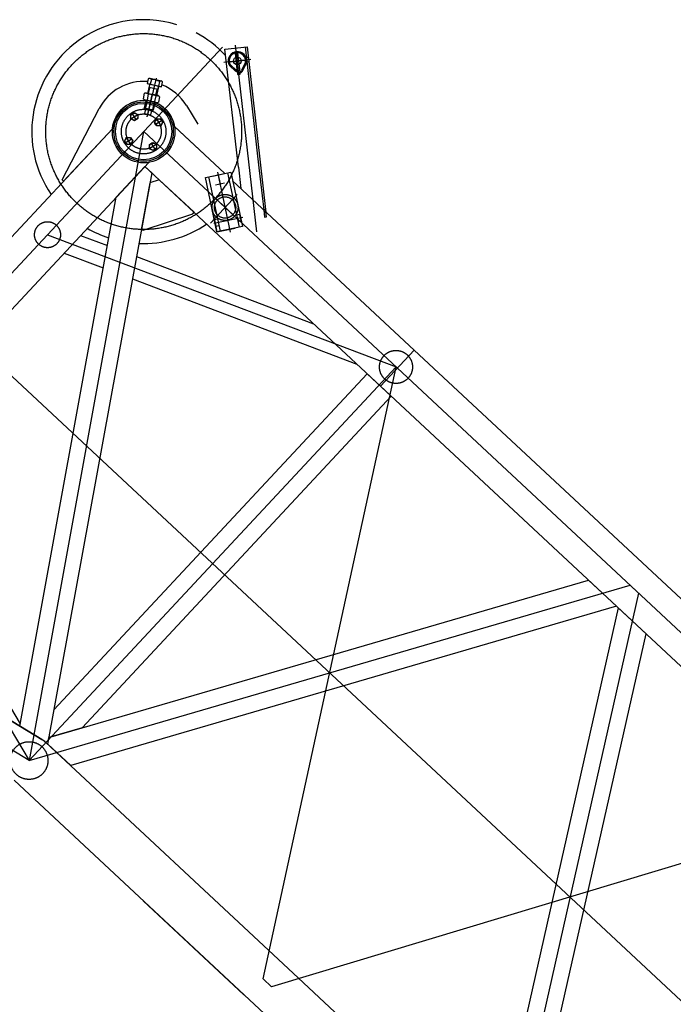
# Model space of a CAD drawing. Extents: x 26250 to 211390, y 12641 to 169243.
# Tile 62 of 132: x 61130 to 62892, y 98897 to 101551. Entities that reach past the tile are written whole.
import ezdxf

# ---------------------------------------------------------------- set-up
doc = ezdxf.new("R2010")
doc.units = 0
doc.header["$LTSCALE"] = 212.5
doc.linetypes.add('CENTER', pattern=[50.5, 30, -9, 2.5, -9])
doc.linetypes.add('HIDDEN', pattern=[12.6, 8.4, -4.2])
doc.layers.add('11', color=7, linetype='CONTINUOUS')
doc.layers.add('4', color=54, linetype='CONTINUOUS')

# ---------------------------------------------------------------- blocks, each defined once
blk = doc.blocks.new('*G136')
at = {"layer": '11', "color": 7, "linetype": 'CENTER'}
for p, q in [((61180.1, 100944.3), (61676.8, 101477)), ((61769.5, 100979.2), (61712.1, 101482)), ((61721.3, 101402.1), (61714.2, 101464.4)), ((61695, 101437), (61739, 101442)), ((61715.5, 101413.4), (61724.3, 101414.4)), ((61716.1, 101408.2), (61724.9, 101409.2)), ((61716.4, 101406), (61725.2, 101407)), ((61497.7, 101393.3), (61474.1, 101290.8)), ((61473.6, 101288.8), (61487.2, 101347.9)), ((61487.6, 101349.4), (61483.3, 101330.9)), ((61445.3, 101279.7), (61433.4, 101298.6)), ((61428.1, 101282.5), (61450.2, 101296.3)), ((61494.9, 101268.2), (61513.8, 101280)), ((61497.7, 101285.3), (61511.5, 101263.2)), ((61464.3, 101249.1), (61155.6, 99554.4)), ((61464.4, 101249.3), (65548.6, 97440.7)), ((61433.8, 101230), (61414.9, 101218.2)), ((61430.9, 101212.9), (61417.1, 101235)), ((61500.5, 101215.7), (61478.4, 101201.9)), ((61483.4, 101218.6), (61495.2, 101199.7)), ((61663.5, 101139.6), (61697.7, 100978.5)), ((61664.1, 101136.5), (61670.2, 101108.2)), ((61658.4, 101105.7), (61681.9, 101110.7)), ((61716.1, 101079.4), (61644.5, 101002.6)), ((61653.3, 101002.4), (61731.3, 101018.9)), ((61205.2, 100971.2), (62144.5, 100614.9)), ((60342.3, 100045.9), (61180.1, 100944.3)), ((64970.4, 96988.4), (60969.9, 100718.9)), ((62144.6, 100614.9), (61155.6, 99554.4)), ((61786.2, 98966.3), (62144.8, 100614.7)), ((60659.6, 100386.1), (61155.6, 99554.4)), ((61155.6, 99554.4), (60342.4, 100046)), ((61155.6, 99554.4), (62775.2, 100026.9)), ((62775.2, 100026.9), (62798.2, 100005.5)), ((62798.2, 100005.5), (62428.4, 98367.5)), ((63417.4, 99428.1), (61809.2, 98944.9)), ((61809.2, 98944.9), (61786.2, 98966.3))]:
    blk.add_line(p, q, dxfattribs=at)
at = {"layer": '11', "color": 7, "linetype": 'CONTINUOUS'}
for p, q in [((61683.3, 101470.9), (61743, 101477.7)), ((61719.6, 101152.9), (61683.3, 101470.9)), ((61738, 101477.1), (61775.1, 101151.1)), ((61743, 101477.7), (61792.9, 101038.8)), ((61753.1, 101443.6), (61680.9, 101435.4)), ((61737.8, 101433.1), (61727.1, 101412.6)), ((61729.7, 101411.2), (61740.2, 101431.4)), ((61697.4, 101425.5), (61710.4, 101413.3)), ((61712.7, 101415.8), (61699, 101428.1)), ((61723.2, 101417.9), (61715.8, 101417.1)), ((61715.8, 101417.1), (61717.4, 101403.2)), ((61716.1, 101414.9), (61715.8, 101415.1)), ((61715.9, 101411.9), (61716.1, 101411.7)), ((61716.1, 101411.7), (61716.1, 101414.9)), ((61724.8, 101404), (61723.2, 101417.9)), ((61724.3, 101410.6), (61724.1, 101410.5)), ((61724.1, 101410.5), (61724.3, 101407.7)), ((61724.3, 101407.7), (61724.5, 101407.8)), ((61476.6, 101390.9), (61474, 101378.8)), ((61474, 101378.8), (61512.6, 101369.9)), ((61475.7, 101377.9), (61476, 101378.2)), ((61511.9, 101385.4), (61481.5, 101392.4)), ((61485.1, 101389.4), (61482.2, 101376.9)), ((61507.3, 101384.3), (61504.4, 101371.8)), ((61512.6, 101369.9), (61515.5, 101382.4)), ((61717.4, 101403.2), (61724.8, 101404)), ((61463.5, 101337.5), (61466.9, 101352.2)), ((61472.4, 101352.9), (61502.8, 101345.9)), ((61510.6, 101369.9), (61475.7, 101377.9)), ((61475.9, 101352.1), (61481.3, 101375.4)), ((61477.6, 101351.7), (61481.3, 101367.4)), ((61502.9, 101362.4), (61479.5, 101367.8)), ((61497.5, 101347.1), (61501.1, 101362.8)), ((61499.3, 101346.7), (61504.6, 101370)), ((61510.9, 101370.3), (61510.6, 101369.9)), ((61468.1, 101334.4), (61498.5, 101327.4)), ((61476.9, 101350), (61473.5, 101335)), ((61497.4, 101345.3), (61494, 101330.3)), ((61507.4, 101342.9), (61504, 101328.1)), ((61244.7, 101119.1), (61344.5, 101311.4)), ((61429.5, 101294.6), (61438.8, 101300.4)), ((61438.8, 101300.4), (61448.5, 101295.2)), ((61579.4, 101319.7), (61610.4, 101269.2)), ((61429.9, 101283.6), (61429.5, 101294.6)), ((61439.5, 101278.4), (61429.9, 101283.6)), ((61448.8, 101284.3), (61439.5, 101278.4)), ((61448.5, 101295.2), (61448.8, 101284.3)), ((61493.6, 101273.9), (61498.8, 101283.6)), ((61499.5, 101264.6), (61493.6, 101273.9)), ((61498.8, 101283.6), (61509.8, 101284)), ((61509.8, 101284), (61515.6, 101274.7)), ((61515.6, 101274.7), (61510.4, 101265)), ((61380.6, 101256.9), (61064.7, 100918.1)), ((61380.6, 101256.9), (61248.7, 101115.4)), ((61510.4, 101265), (61499.5, 101264.6)), ((61627.6, 101188), (61547.5, 101262.7)), ((61547.5, 101262.7), (61682.9, 101136.4)), ((61413.1, 101223.6), (61418.2, 101233.3)), ((61418.9, 101214.3), (61413.1, 101223.6)), ((61418.2, 101233.3), (61429.2, 101233.6)), ((61429.2, 101233.6), (61435, 101224.3)), ((61435, 101224.3), (61429.9, 101214.6)), ((61479.8, 101214), (61489.1, 101219.8)), ((61489.1, 101219.8), (61498.8, 101214.7)), ((61429.9, 101214.6), (61418.9, 101214.3)), ((61480.2, 101203), (61479.8, 101214)), ((61489.9, 101197.9), (61480.2, 101203)), ((61499.2, 101203.7), (61489.9, 101197.9)), ((61498.8, 101214.7), (61499.2, 101203.7)), ((60446.9, 100060.6), (61477.9, 101166.2)), ((61390.1, 101072.1), (61467.7, 101155.2)), ((61467.7, 101155.2), (61486, 101138.1)), ((62102.9, 100562.9), (61467.7, 101155.2)), ((61630.7, 101125.3), (61699.2, 101139.9)), ((61699.2, 101139.9), (61730.4, 100993.2)), ((61719.6, 101152.9), (61726, 101096)), ((61775.1, 101151.1), (61788, 101038.2)), ((61486, 101138.1), (61205.5, 99598.4)), ((61248.7, 101115.4), (61244.7, 101119.1)), ((61506.4, 101119.1), (61481, 101110.7)), ((61600.3, 101031.6), (61506.4, 101119.1)), ((61661.9, 100978.6), (61630.7, 101125.3)), ((61649.7, 101129.4), (61678.8, 101135.6)), ((61704.1, 101116.6), (62193.6, 100660.2)), ((61481, 101110.7), (61458, 100984.4)), ((61130.6, 99647.2), (61390.1, 101072.1)), ((61648.9, 101039.9), (61661.9, 100978.6)), ((61792.9, 101038.8), (61788, 101038.2)), ((61792.9, 101038.8), (61793.6, 101033.2)), ((61462.9, 100983.5), (61596.9, 101027.9)), ((61596.9, 101027.9), (61600.3, 101031.6)), ((61458, 100984.4), (61462.9, 100983.5)), ((61730.4, 100993.2), (61661.9, 100978.6)), ((61661.9, 100978.6), (61711.3, 100989.1)), ((61294.5, 100969.5), (61366.5, 100942.3)), ((61250.1, 100921.9), (61355.5, 100881.9)), ((61444.9, 100912.5), (61922.2, 100731.5)), ((61433.9, 100852.2), (62038.8, 100622.7)), ((62102.9, 100562.9), (62193.6, 100660.2)), ((62193.6, 100660.2), (62102.9, 100562.9)), ((62193.6, 100660.2), (65432.1, 97640.2)), ((61222.4, 99691.2), (62066.7, 100596.6)), ((62066.7, 100596.6), (62131.8, 100536)), ((65341.4, 97542.9), (62102.9, 100562.9)), ((62131.8, 100536), (61298.4, 99642.3)), ((60716.4, 100349.6), (61131.7, 99653.3)), ((60421, 100076.3), (61190, 99611.3)), ((61190, 99611.3), (60470.6, 100046.3)), ((61298.4, 99642.3), (62663.1, 100040.5)), ((62663.1, 100040.5), (62738.8, 99970)), ((62738.8, 99970), (61267.7, 99540.8)), ((62743.6, 99965.5), (62407.7, 98477.7)), ((62818.9, 99895.3), (62743.6, 99965.5)), ((62481.6, 98401.6), (62818.9, 99895.3)), ((61195.7, 99607.6), (61130.6, 99647.2)), ((61208.8, 99616.2), (61298.4, 99642.3)), ((61298.4, 99642.3), (61208.8, 99616.2)), ((61205.5, 99598.4), (61195.7, 99607.6)), ((61200.9, 99603), (61881.1, 98968.8)), ((61881.1, 98968.8), (61200.9, 99603)), ((61205.7, 99598.6), (61208.8, 99616.2)), ((61267.7, 99540.8), (61205.7, 99598.6)), ((61790.4, 98871.5), (61115.3, 99501.1)), ((61881.1, 98968.8), (64443.1, 96579.6))]:
    blk.add_line(p, q, dxfattribs=at)
at = {"layer": '11', "color": 7, "linetype": 'HIDDEN'}
for p, q in [((61716.8, 101417.2), (61711.9, 101459.9)), ((61717.4, 101460.5), (61722.3, 101417.8)), ((61746.2, 101448.9), (61741.3, 101448.3)), ((61746.2, 101448.9), (61741.3, 101448.3)), ((61747.6, 101436.9), (61742.6, 101436.4)), ((61722.3, 101417.8), (61716.8, 101417.2)), ((61475.9, 101352.1), (61481.3, 101375.4)), ((61477.6, 101351.7), (61477.6, 101351.7)), ((61504.6, 101370), (61499.3, 101346.7)), ((61466, 101309.1), (61471.5, 101333)), ((61466.8, 101312.6), (61471.7, 101333.8)), ((61467.5, 101309), (61473, 101332.8)), ((61473.4, 101333.2), (61468, 101309.9)), ((61493.3, 101328.8), (61487.9, 101305.3)), ((61487.9, 101304.3), (61493.4, 101328.1)), ((61489.3, 101303.7), (61494.8, 101327.5)), ((61495, 101328.4), (61490.2, 101307.2)), ((61469.1, 101309.6), (61466.4, 101297.9)), ((61468, 101309.9), (61466.8, 101312.6)), ((61490.2, 101307.2), (61466.8, 101312.6)), ((61487.9, 101305.3), (61468, 101309.9)), ((61484, 101293.9), (61486.7, 101305.5)), ((61490.2, 101307.2), (61487.9, 101305.3)), ((61466.4, 101297.9), (61484, 101293.9)), ((61639.3, 101127.2), (61670.5, 100980.5)), ((61690.6, 101138.1), (61721.8, 100991.3)), ((61644.1, 101081.5), (61710.9, 101019.2)), ((61788, 101038.2), (61790.2, 101018.6)), ((61795.2, 101019.1), (61793.6, 101033.2)), ((61663.6, 101012.7), (61655, 101010.9)), ((61655, 101010.9), (61658.6, 100994.3)), ((61723.4, 101026.1), (61714.8, 101024.3)), ((61718.3, 101007.6), (61726.9, 101009.5)), ((61726.9, 101009.5), (61723.4, 101026.1)), ((61790.2, 101018.6), (61795.2, 101019.1)), ((61658.6, 100994.3), (61667.2, 100996.1))]:
    blk.add_line(p, q, dxfattribs=at)
at = {"layer": '11', "color": 7, "linetype": 'CONTINUOUS'}
for points in [[(61693.2, 101432.1), (61693.5, 101431.3), (61693.8, 101430.6), (61694.1, 101429.9), (61694.5, 101429.2), (61694.9, 101428.5), (61695.3, 101427.8), (61695.8, 101427.2), (61696.3, 101426.6), (61696.8, 101426), (61697.4, 101425.5)], [(61710.4, 101413.3), (61710.9, 101413), (61711.4, 101412.7), (61711.9, 101412.5), (61712.5, 101412.3), (61713, 101412.1), (61713.6, 101412), (61714.2, 101411.9), (61714.8, 101411.9), (61715.3, 101411.9), (61715.9, 101411.9)], [(61715.8, 101415.1), (61715.5, 101415.1), (61715.1, 101415), (61714.8, 101415), (61714.4, 101415), (61714.1, 101415.1), (61713.8, 101415.2), (61713.5, 101415.3), (61713.2, 101415.4), (61712.9, 101415.6), (61712.7, 101415.8)], [(61724.5, 101407.8), (61725.1, 101407.9), (61725.8, 101408), (61726.4, 101408.3), (61727, 101408.5), (61727.6, 101408.9), (61728.1, 101409.2), (61728.6, 101409.7), (61729, 101410.2), (61729.4, 101410.7), (61729.7, 101411.2)], [(61485.1, 101389.4), (61484.6, 101390.3), (61484, 101391.1), (61483.2, 101391.7), (61482.2, 101392.2), (61481.2, 101392.5), (61480.2, 101392.6), (61479.2, 101392.4), (61478.2, 101392.1), (61477.3, 101391.6), (61476.6, 101390.9)], [(61506.9, 101383.9), (61505, 101385.1), (61503, 101386.3), (61501, 101387.2), (61498.8, 101388), (61496.6, 101388.7), (61494.4, 101389.2), (61492.1, 101389.5), (61489.8, 101389.6), (61487.4, 101389.6), (61485.1, 101389.4)], [(61515.5, 101382.4), (61515, 101383.3), (61514.3, 101384.1), (61513.5, 101384.7), (61512.6, 101385.2), (61511.6, 101385.5), (61510.6, 101385.5), (61509.6, 101385.4), (61508.6, 101385.1), (61507.7, 101384.6), (61506.9, 101383.9)]]:
    blk.add_lwpolyline(points, dxfattribs=at)
at = {"layer": '11', "color": 7, "linetype": 'HIDDEN'}
blk.add_lwpolyline([(61481.3, 101375.4), (61481.3, 101375.5), (61481.3, 101375.7), (61481.3, 101375.9), (61481.3, 101376.2), (61481.2, 101376.4), (61481.2, 101376.6), (61481.1, 101376.8), (61481, 101377), (61480.9, 101377.1), (61480.8, 101377.2)], dxfattribs=at)
for centre, radius in [((61464.4, 101249.2), 264), ((61464.3, 101249.1), 60.1), ((61683.7, 101044.6), 35), ((61683.7, 101044.6), 28.7), ((61205.2, 100971.2), 35), ((62144.5, 100614.9), 44.5), ((61155.6, 99554.3), 50.8)]:
    blk.add_circle(centre, radius, dxfattribs=at)
at = {"layer": '11', "color": 7, "linetype": 'CONTINUOUS'}
for centre, radius in [((61717, 101439.5), 10.4), ((61464.3, 101249.1), 84.3), ((61464.3, 101249.1), 80), ((61464.3, 101249.1), 76), ((61439.2, 101289.4), 9.47), ((61504.6, 101274.3), 9.48), ((61424, 101224), 9.47), ((61489.5, 101208.8), 9.47)]:
    blk.add_circle(centre, radius, dxfattribs=at)
at = {"layer": '11', "color": 7, "linetype": 'CENTER'}
blk.add_circle((61464.3, 101249.1), 47.5, dxfattribs=at)
at = {"layer": '11', "color": 7, "linetype": 'CONTINUOUS'}
for centre, radius, start, end in [((61464.3, 101249.1), 301.5, 72.8157, 128.5717), ((61464.3, 101249.1), 301.5, 42.8909, 62.073), ((61464.3, 101249.1), 301.5, 128.5731, -145.7424), ((61717, 101439.5), 24.9, 94.9914, -162.6763), ((61717, 101439.5), 22.1, 94.9024, -163.2814), ((61717, 101439.5), 24.9, -7.333, 94.979), ((61717, 101439.5), 22.1, -6.8613, 94.9229), ((61706.4, 101436.3), 11.1, -163.2402, -132.0917), ((61728, 101438.2), 11, -27.5485, -6.8161), ((61727.1, 101438.2), 14.8, -27.5055, -7.3424), ((61723.8, 101414.3), 3.68, -83.5456, -27.5125), ((61464.3, 101249.1), 135, 85.3941, 152.5447), ((61470.6, 101345.2), 7.94, 37.3297, 117.8845), ((61480.1, 101375.6), 1.2, -13.0735, 76.9533), ((61505.8, 101369.7), 1.2, 76.951, 166.8879), ((61464.3, 101249.1), 135, 31.5006, 68.5313), ((61464.4, 101249.1), 84.2, 9.2862, 174.7124), ((61469.9, 101342.1), 7.94, -143.876, -63.3311), ((61490.3, 101361.3), 31.2, -122.72, -83.2773), ((61480.6, 101319), 31.2, 57.2762, 96.7167), ((61500.3, 101335.1), 7.94, -142.6703, -62.1154), ((61501, 101338.2), 7.94, 36.1132, 116.6689), ((61464.3, 101249.1), 301.5, -120.2596, -108.1908), ((61464.3, 101249.1), 301.5, -92.4625, -55.7161), ((61155.7, 99554.6), 66.3, 47, 58.8779), ((61155.7, 99554.5), 66.4, 47, 58.8555)]:
    blk.add_arc(centre, radius, start, end, dxfattribs=at)
at = {"layer": '11', "color": 7, "linetype": 'HIDDEN'}
for centre, radius, start, end in [((61714.6, 101460.4), 2.77, 2.7151, -169.692), ((61505.8, 101369.7), 1.2, 76.8247, 166.9607)]:
    blk.add_arc(centre, radius, start, end, dxfattribs=at)
at = {"layer": '4', "color": 54, "linetype": 'CONTINUOUS'}
blk.add_line((61463.1, 99176.7), (61734.8, 98923.4), dxfattribs=at)

msp = doc.modelspace()

# ---------------------------------------------------------------- block references
at = {"layer": '4', "color": 54, "linetype": 'CONTINUOUS'}
msp.add_blockref('*G136', (0, 0), dxfattribs=at)

doc.saveas('drawing.dxf')
